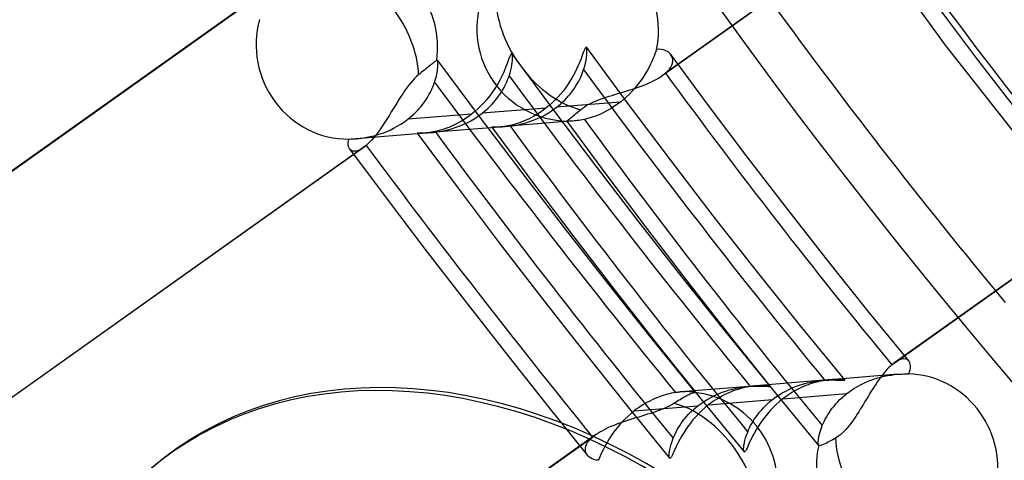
# Model space of a CAD drawing. Header units: millimetres. Extents: x -216 to 210, y -272 to 267.
# Tile 41 of 87: x -44.19 to -29.89, y -25.84 to -19.44. Entities that reach past the tile are written whole.
import ezdxf

# ---------------------------------------------------------------- set-up
doc = ezdxf.new("R2010")
doc.units = ezdxf.units.MM
doc.layers.add('MAIN-1', color=7, linetype='Continuous')

msp = doc.modelspace()

# ---------------------------------------------------------------- linework, layer by layer
at = {"layer": 'MAIN-1'}
for p, q in [((-30.46, -17.125), (-34.854, -20.25)), ((-30.419, -17.092), (-34.807, -20.213)), ((-32.626, -17.192), (-30.745, -19.809)), ((-48.195, -24.406), (-40.731, -19.096)), ((-40.685, -19.06), (-48.154, -24.373)), ((-35.985, -19.872), (-35.993, -19.892)), ((-35.978, -19.856), (-35.985, -19.872)), ((-35.971, -19.845), (-35.978, -19.856)), ((-35.966, -19.838), (-35.971, -19.845)), ((-35.961, -19.837), (-35.966, -19.838)), ((-35.956, -19.84), (-35.961, -19.837)), ((-35.957, -19.84), (-35.352, -20.66)), ((-35.952, -19.851), (-35.956, -19.84)), ((-35.95, -19.867), (-35.952, -19.851)), ((-35.948, -19.889), (-35.95, -19.867)), ((-34.936, -19.868), (-34.947, -19.899)), ((-34.899, -19.866), (-34.936, -19.868)), ((-34.864, -19.869), (-34.899, -19.866)), ((-34.832, -19.876), (-34.864, -19.869)), ((-34.803, -19.887), (-34.832, -19.876)), ((-30.745, -19.809), (-28.746, -22.352)), ((-37.086, -20.016), (-37.097, -20.044)), ((-37.077, -19.991), (-37.086, -20.016)), ((-37.068, -19.969), (-37.077, -19.991)), ((-37.061, -19.952), (-37.068, -19.969)), ((-37.054, -19.94), (-37.061, -19.952)), ((-37.048, -19.933), (-37.054, -19.94)), ((-37.043, -19.931), (-37.048, -19.933)), ((-37.038, -19.935), (-37.043, -19.931)), ((-37.039, -19.934), (-36.433, -20.752)), ((-37.035, -19.944), (-37.038, -19.935)), ((-37.032, -19.958), (-37.035, -19.944)), ((-37.031, -19.977), (-37.032, -19.958)), ((-37.03, -20), (-37.031, -19.977)), ((-37.031, -20.027), (-37.03, -20)), ((-36.034, -20.004), (-36.047, -20.038)), ((-36.022, -19.972), (-36.034, -20.004)), ((-36.011, -19.942), (-36.022, -19.972)), ((-36.001, -19.915), (-36.011, -19.942)), ((-35.993, -19.892), (-36.001, -19.915)), ((-35.96, -20.024), (-35.954, -19.984)), ((-35.954, -19.984), (-35.95, -19.948)), ((-35.95, -19.948), (-35.948, -19.916)), ((-35.948, -19.916), (-35.948, -19.889)), ((-34.989, -20.003), (-35.006, -20.042)), ((-34.973, -19.966), (-34.989, -20.003)), ((-34.96, -19.931), (-34.973, -19.966)), ((-34.947, -19.899), (-34.96, -19.931)), ((-34.776, -19.901), (-34.803, -19.887)), ((-34.753, -19.918), (-34.776, -19.901)), ((-34.733, -19.939), (-34.753, -19.918)), ((-34.718, -19.961), (-34.733, -19.939)), ((-34.729, -19.945), (-34.188, -20.681)), ((-34.708, -19.985), (-34.718, -19.961)), ((-34.702, -20.011), (-34.708, -19.985)), ((-34.701, -20.038), (-34.702, -20.011)), ((-38.29, -20.152), (-38.309, -20.168)), ((-38.271, -20.137), (-38.29, -20.152)), ((-38.253, -20.123), (-38.271, -20.137)), ((-38.237, -20.109), (-38.253, -20.123)), ((-38.222, -20.097), (-38.237, -20.109)), ((-38.208, -20.086), (-38.222, -20.097)), ((-38.195, -20.076), (-38.208, -20.086)), ((-38.183, -20.067), (-38.195, -20.076)), ((-38.172, -20.058), (-38.183, -20.067)), ((-38.162, -20.05), (-38.172, -20.058)), ((-38.153, -20.043), (-38.162, -20.05)), ((-38.145, -20.037), (-38.153, -20.043)), ((-38.138, -20.032), (-38.145, -20.037)), ((-38.133, -20.029), (-38.138, -20.032)), ((-38.129, -20.026), (-38.133, -20.029)), ((-38.127, -20.025), (-38.129, -20.026)), ((-38.126, -20.024), (-38.127, -20.025)), ((-38.125, -20.025), (-38.126, -20.024)), ((-38.123, -20.025), (-38.125, -20.025)), ((-38.122, -20.026), (-38.123, -20.025)), ((-38.121, -20.027), (-38.122, -20.026)), ((-38.118, -20.033), (-38.121, -20.027)), ((-38.121, -20.027), (-37.514, -20.843)), ((-38.12, -20.178), (-38.117, -20.155)), ((-38.116, -20.04), (-38.118, -20.033)), ((-38.117, -20.155), (-38.114, -20.133)), ((-38.114, -20.051), (-38.116, -20.04)), ((-38.113, -20.063), (-38.114, -20.051)), ((-38.114, -20.133), (-38.113, -20.112)), ((-38.112, -20.077), (-38.113, -20.063)), ((-38.113, -20.112), (-38.112, -20.094)), ((-38.112, -20.094), (-38.112, -20.077)), ((-37.136, -20.146), (-37.152, -20.185)), ((-37.121, -20.109), (-37.136, -20.146)), ((-37.108, -20.075), (-37.121, -20.109)), ((-37.097, -20.044), (-37.108, -20.075)), ((-37.054, -20.169), (-37.045, -20.129)), ((-37.045, -20.129), (-37.039, -20.092)), ((-37.039, -20.092), (-37.034, -20.058)), ((-37.034, -20.058), (-37.031, -20.027)), ((-36.098, -20.155), (-36.119, -20.197)), ((-36.079, -20.114), (-36.098, -20.155)), ((-36.062, -20.075), (-36.079, -20.114)), ((-36.047, -20.038), (-36.062, -20.075)), ((-36.006, -20.191), (-35.996, -20.162)), ((-35.996, -20.162), (-35.981, -20.114)), ((-35.981, -20.114), (-35.969, -20.068)), ((-35.969, -20.068), (-35.96, -20.024)), ((-35.046, -20.125), (-35.069, -20.168)), ((-35.025, -20.083), (-35.046, -20.125)), ((-35.006, -20.042), (-35.025, -20.083)), ((-34.776, -20.184), (-34.751, -20.154)), ((-34.751, -20.154), (-34.73, -20.125)), ((-34.73, -20.125), (-34.715, -20.095)), ((-34.715, -20.095), (-34.706, -20.066)), ((-34.706, -20.066), (-34.701, -20.038)), ((-38.453, -20.291), (-38.483, -20.323)), ((-38.423, -20.261), (-38.453, -20.291)), ((-38.392, -20.235), (-38.423, -20.261)), ((-38.371, -20.217), (-38.392, -20.235)), ((-38.35, -20.201), (-38.371, -20.217)), ((-38.33, -20.184), (-38.35, -20.201)), ((-38.309, -20.168), (-38.33, -20.184)), ((-38.151, -20.316), (-38.143, -20.286)), ((-38.143, -20.286), (-38.135, -20.257)), ((-38.135, -20.257), (-38.129, -20.23)), ((-38.129, -20.23), (-38.124, -20.203)), ((-38.124, -20.203), (-38.12, -20.178)), ((-37.191, -20.269), (-37.214, -20.313)), ((-37.171, -20.226), (-37.191, -20.269)), ((-37.152, -20.185), (-37.171, -20.226)), ((-37.1, -20.312), (-37.089, -20.283)), ((-37.089, -20.283), (-37.079, -20.255)), ((-37.079, -20.255), (-37.065, -20.211)), ((-37.065, -20.211), (-37.054, -20.169)), ((-36.167, -20.286), (-36.195, -20.331)), ((-36.142, -20.241), (-36.167, -20.286)), ((-36.119, -20.197), (-36.142, -20.241)), ((-36.073, -20.339), (-36.058, -20.309)), ((-36.058, -20.309), (-36.043, -20.279)), ((-36.043, -20.279), (-36.029, -20.249)), ((-36.029, -20.249), (-36.017, -20.22)), ((-36.017, -20.22), (-36.006, -20.191)), ((-35.151, -20.3), (-35.183, -20.345)), ((-35.122, -20.256), (-35.151, -20.3)), ((-35.094, -20.211), (-35.122, -20.256)), ((-35.069, -20.168), (-35.094, -20.211)), ((-34.976, -20.322), (-34.943, -20.305)), ((-34.943, -20.305), (-34.911, -20.287)), ((-34.911, -20.287), (-34.882, -20.269)), ((-34.882, -20.269), (-34.854, -20.25)), ((-34.854, -20.25), (-34.846, -20.244)), ((-34.846, -20.244), (-34.838, -20.238)), ((-34.838, -20.238), (-34.83, -20.232)), ((-34.83, -20.232), (-34.822, -20.226)), ((-34.822, -20.226), (-34.815, -20.22)), ((-34.815, -20.22), (-34.807, -20.213)), ((-34.807, -20.213), (-34.776, -20.184)), ((-38.569, -20.431), (-38.597, -20.471)), ((-38.541, -20.393), (-38.569, -20.431)), ((-38.512, -20.357), (-38.541, -20.393)), ((-38.483, -20.323), (-38.512, -20.357)), ((-38.208, -20.461), (-38.195, -20.432)), ((-38.195, -20.432), (-38.182, -20.403)), ((-38.182, -20.403), (-38.171, -20.374)), ((-38.171, -20.374), (-38.161, -20.346)), ((-38.161, -20.346), (-38.151, -20.316)), ((-37.267, -20.406), (-37.297, -20.453)), ((-37.239, -20.359), (-37.267, -20.406)), ((-37.214, -20.313), (-37.239, -20.359)), ((-37.173, -20.46), (-37.156, -20.43)), ((-37.156, -20.43), (-37.14, -20.4)), ((-37.14, -20.4), (-37.126, -20.37)), ((-37.126, -20.37), (-37.112, -20.341)), ((-37.112, -20.341), (-37.1, -20.312)), ((-36.257, -20.423), (-36.291, -20.468)), ((-36.225, -20.377), (-36.257, -20.423)), ((-36.195, -20.331), (-36.225, -20.377)), ((-36.149, -20.459), (-36.128, -20.43)), ((-36.128, -20.43), (-36.109, -20.399)), ((-36.109, -20.399), (-36.09, -20.369)), ((-36.09, -20.369), (-36.073, -20.339)), ((-35.327, -20.458), (-35.285, -20.445)), ((-35.253, -20.432), (-35.292, -20.475)), ((-35.285, -20.445), (-35.244, -20.431)), ((-35.217, -20.389), (-35.253, -20.432)), ((-35.244, -20.431), (-35.202, -20.417)), ((-35.183, -20.345), (-35.217, -20.389)), ((-35.202, -20.417), (-35.162, -20.402)), ((-35.162, -20.402), (-35.123, -20.387)), ((-35.123, -20.387), (-35.084, -20.372)), ((-35.084, -20.372), (-35.046, -20.356)), ((-35.046, -20.356), (-35.01, -20.339)), ((-35.01, -20.339), (-34.976, -20.322)), ((-38.652, -20.554), (-38.679, -20.597)), ((-38.624, -20.512), (-38.652, -20.554)), ((-38.597, -20.471), (-38.624, -20.512)), ((-38.293, -20.609), (-38.273, -20.58)), ((-38.273, -20.58), (-38.255, -20.55)), ((-38.255, -20.55), (-38.238, -20.52)), ((-38.238, -20.52), (-38.223, -20.49)), ((-38.223, -20.49), (-38.208, -20.461)), ((-37.403, -20.594), (-37.443, -20.64)), ((-37.365, -20.547), (-37.403, -20.594)), ((-37.33, -20.5), (-37.365, -20.547)), ((-37.297, -20.453), (-37.33, -20.5)), ((-37.276, -20.608), (-37.253, -20.579)), ((-37.253, -20.579), (-37.231, -20.549)), ((-37.231, -20.549), (-37.211, -20.52)), ((-37.211, -20.52), (-37.191, -20.49)), ((-37.191, -20.49), (-37.173, -20.46)), ((-36.367, -20.558), (-36.409, -20.601)), ((-36.328, -20.514), (-36.367, -20.558)), ((-36.291, -20.468), (-36.328, -20.514)), ((-36.271, -20.604), (-36.244, -20.576)), ((-36.244, -20.576), (-36.219, -20.547)), ((-36.219, -20.547), (-36.194, -20.518)), ((-36.194, -20.518), (-36.171, -20.489)), ((-36.171, -20.489), (-36.149, -20.459)), ((-35.788, -20.605), (-35.749, -20.59)), ((-35.749, -20.59), (-35.709, -20.576)), ((-35.709, -20.576), (-35.668, -20.563)), ((-35.668, -20.563), (-35.627, -20.549)), ((-35.627, -20.549), (-35.584, -20.536)), ((-35.584, -20.536), (-35.542, -20.523)), ((-35.542, -20.523), (-35.499, -20.51)), ((-35.499, -20.51), (-35.456, -20.497)), ((-35.456, -20.497), (-35.413, -20.485)), ((-35.374, -20.557), (-35.417, -20.596)), ((-35.413, -20.485), (-35.37, -20.472)), ((-35.332, -20.517), (-35.374, -20.557)), ((-35.37, -20.472), (-35.327, -20.458)), ((-35.292, -20.475), (-35.332, -20.517)), ((-38.762, -20.731), (-38.79, -20.777)), ((-38.734, -20.686), (-38.762, -20.731)), ((-38.707, -20.641), (-38.734, -20.686)), ((-38.679, -20.597), (-38.707, -20.641)), ((-38.408, -20.754), (-38.383, -20.725)), ((-38.383, -20.725), (-38.358, -20.697)), ((-38.358, -20.697), (-38.335, -20.668)), ((-38.335, -20.668), (-38.314, -20.639)), ((-38.314, -20.639), (-38.293, -20.609)), ((-37.53, -20.728), (-37.576, -20.769)), ((-37.486, -20.685), (-37.53, -20.728)), ((-37.443, -20.64), (-37.486, -20.685)), ((-36.543, -20.721), (-37.47, -20.796)), ((-37.41, -20.746), (-37.381, -20.72)), ((-37.381, -20.72), (-37.353, -20.693)), ((-37.353, -20.693), (-37.326, -20.665)), ((-37.326, -20.665), (-37.301, -20.636)), ((-37.301, -20.636), (-37.276, -20.608)), ((-36.543, -20.721), (-36.579, -20.748)), ((-36.497, -20.683), (-36.543, -20.721)), ((-36.452, -20.643), (-36.497, -20.683)), ((-36.409, -20.601), (-36.452, -20.643)), ((-36.442, -20.747), (-36.389, -20.708)), ((-35.462, -20.633), (-36.389, -20.708)), ((-36.389, -20.708), (-36.358, -20.683)), ((-36.358, -20.683), (-36.328, -20.658)), ((-36.328, -20.658), (-36.299, -20.631)), ((-36.299, -20.631), (-36.271, -20.604)), ((-36.042, -20.745), (-36.018, -20.725)), ((-36.018, -20.725), (-35.991, -20.706)), ((-35.991, -20.706), (-35.962, -20.688)), ((-35.962, -20.688), (-35.931, -20.67)), ((-35.931, -20.67), (-35.898, -20.653)), ((-35.898, -20.653), (-35.863, -20.636)), ((-35.863, -20.636), (-35.826, -20.62)), ((-35.826, -20.62), (-35.788, -20.605)), ((-35.606, -20.732), (-35.642, -20.753)), ((-35.57, -20.709), (-35.606, -20.732)), ((-35.534, -20.685), (-35.57, -20.709)), ((-35.498, -20.66), (-35.534, -20.685)), ((-35.462, -20.633), (-35.498, -20.66)), ((-35.417, -20.596), (-35.462, -20.633)), ((-35.352, -20.66), (-34.739, -21.475)), ((-34.188, -20.681), (-33.639, -21.412)), ((-38.846, -20.867), (-38.874, -20.911)), ((-38.818, -20.822), (-38.846, -20.867)), ((-38.79, -20.777), (-38.818, -20.822)), ((-37.624, -20.809), (-38.551, -20.884)), ((-38.551, -20.884), (-38.521, -20.86)), ((-38.521, -20.86), (-38.491, -20.834)), ((-38.491, -20.834), (-38.462, -20.808)), ((-38.462, -20.808), (-38.435, -20.781)), ((-38.435, -20.781), (-38.408, -20.754)), ((-37.697, -20.862), (-37.733, -20.886)), ((-37.66, -20.836), (-37.697, -20.862)), ((-37.624, -20.809), (-37.66, -20.836)), ((-37.633, -20.904), (-37.577, -20.871)), ((-37.576, -20.769), (-37.624, -20.809)), ((-37.577, -20.871), (-37.523, -20.835)), ((-37.523, -20.835), (-37.47, -20.796)), ((-37.514, -20.843), (-36.9, -21.654)), ((-37.47, -20.796), (-37.44, -20.772)), ((-37.44, -20.772), (-37.41, -20.746)), ((-36.799, -20.88), (-36.835, -20.897)), ((-36.762, -20.862), (-36.799, -20.88)), ((-36.725, -20.842), (-36.762, -20.862)), ((-36.688, -20.821), (-36.725, -20.842)), ((-36.725, -20.897), (-36.667, -20.873)), ((-36.652, -20.798), (-36.688, -20.821)), ((-36.667, -20.873), (-36.61, -20.847)), ((-36.615, -20.774), (-36.652, -20.798)), ((-36.579, -20.748), (-36.615, -20.774)), ((-36.61, -20.847), (-36.553, -20.817)), ((-36.553, -20.817), (-36.497, -20.783)), ((-36.497, -20.783), (-36.442, -20.747)), ((-36.433, -20.752), (-35.82, -21.565)), ((-36.214, -20.889), (-36.203, -20.881)), ((-36.203, -20.881), (-36.191, -20.871)), ((-36.191, -20.871), (-36.178, -20.86)), ((-36.178, -20.86), (-36.164, -20.848)), ((-36.164, -20.848), (-36.148, -20.834)), ((-36.148, -20.834), (-36.13, -20.819)), ((-36.13, -20.819), (-36.11, -20.802)), ((-36.11, -20.802), (-36.089, -20.784)), ((-36.089, -20.784), (-36.066, -20.765)), ((-36.066, -20.765), (-36.042, -20.745)), ((-35.954, -20.877), (-35.984, -20.885)), ((-35.922, -20.869), (-35.954, -20.877)), ((-35.889, -20.859), (-35.922, -20.869)), ((-35.856, -20.848), (-35.889, -20.859)), ((-35.822, -20.836), (-35.856, -20.848)), ((-35.787, -20.823), (-35.822, -20.836)), ((-35.751, -20.807), (-35.787, -20.823)), ((-35.715, -20.791), (-35.751, -20.807)), ((-35.679, -20.773), (-35.715, -20.791)), ((-35.642, -20.753), (-35.679, -20.773)), ((-38.931, -20.996), (-38.959, -21.037)), ((-38.902, -20.954), (-38.931, -20.996)), ((-38.874, -20.911), (-38.902, -20.954)), ((-38.809, -21.041), (-38.756, -21.015)), ((-38.756, -21.015), (-38.703, -20.986)), ((-38.703, -20.986), (-38.651, -20.955)), ((-38.651, -20.955), (-38.6, -20.921)), ((-38.6, -20.921), (-38.551, -20.884)), ((-37.218, -20.996), (-38.221, -21.078)), ((-37.99, -21.014), (-38.025, -21.027)), ((-37.954, -21.001), (-37.99, -21.014)), ((-37.973, -21.038), (-37.918, -21.023)), ((-37.918, -20.986), (-37.954, -21.001)), ((-37.881, -20.969), (-37.918, -20.986)), ((-37.918, -21.023), (-37.861, -21.005)), ((-37.844, -20.95), (-37.881, -20.969)), ((-37.861, -21.005), (-37.804, -20.985)), ((-37.807, -20.931), (-37.844, -20.95)), ((-37.77, -20.909), (-37.807, -20.931)), ((-37.804, -20.985), (-37.747, -20.961)), ((-37.733, -20.886), (-37.77, -20.909)), ((-37.747, -20.961), (-37.69, -20.934)), ((-37.69, -20.934), (-37.633, -20.904)), ((-37.324, -20.998), (-37.328, -20.997)), ((-37.328, -20.997), (-37.326, -20.997)), ((-37.328, -20.997), (-36.738, -21.797)), ((-37.326, -20.997), (-37.316, -20.997)), ((-37.313, -20.999), (-37.324, -20.998)), ((-37.316, -20.997), (-37.301, -20.996)), ((-37.297, -20.999), (-37.313, -20.999)), ((-37.301, -20.996), (-37.279, -20.996)), ((-37.275, -20.999), (-37.297, -20.999)), ((-37.279, -20.996), (-37.251, -20.995)), ((-37.248, -20.998), (-37.275, -20.999)), ((-37.251, -20.995), (-37.218, -20.994)), ((-37.217, -20.996), (-37.248, -20.998)), ((-37.218, -20.994), (-37.18, -20.993)), ((-37.196, -20.994), (-37.217, -20.996)), ((-37.173, -20.992), (-37.196, -20.994)), ((-37.18, -20.993), (-37.138, -20.99)), ((-37.149, -20.988), (-37.173, -20.992)), ((-37.124, -20.984), (-37.149, -20.988)), ((-36.136, -20.908), (-37.14, -20.99)), ((-37.138, -20.99), (-37.095, -20.986)), ((-37.097, -20.98), (-37.124, -20.984)), ((-37.07, -20.974), (-37.097, -20.98)), ((-37.095, -20.986), (-37.048, -20.98)), ((-37.039, -20.967), (-37.07, -20.974)), ((-37.048, -20.98), (-36.999, -20.972)), ((-37.007, -20.958), (-37.039, -20.967)), ((-36.975, -20.949), (-37.007, -20.958)), ((-36.999, -20.972), (-36.947, -20.962)), ((-36.941, -20.938), (-36.975, -20.949)), ((-36.947, -20.962), (-36.893, -20.95)), ((-36.906, -20.925), (-36.941, -20.938)), ((-36.871, -20.912), (-36.906, -20.925)), ((-36.893, -20.95), (-36.838, -20.935)), ((-36.835, -20.897), (-36.871, -20.912)), ((-36.838, -20.935), (-36.782, -20.917)), ((-36.782, -20.917), (-36.725, -20.897)), ((-36.24, -20.909), (-36.238, -20.908)), ((-36.238, -20.91), (-36.24, -20.909)), ((-36.24, -20.909), (-36.24, -20.909)), ((-36.24, -20.909), (-36.24, -20.909)), ((-36.24, -20.909), (-36.24, -20.909)), ((-36.24, -20.909), (-36.24, -20.909)), ((-36.24, -20.909), (-36.24, -20.909)), ((-36.24, -20.909), (-36.24, -20.909)), ((-36.24, -20.909), (-35.66, -21.701)), ((-36.238, -20.908), (-36.235, -20.906)), ((-36.233, -20.91), (-36.238, -20.91)), ((-36.235, -20.906), (-36.23, -20.902)), ((-36.224, -20.911), (-36.233, -20.91)), ((-36.23, -20.902), (-36.223, -20.896)), ((-36.212, -20.911), (-36.224, -20.911)), ((-36.223, -20.896), (-36.214, -20.889)), ((-36.197, -20.911), (-36.212, -20.911)), ((-36.179, -20.911), (-36.197, -20.911)), ((-36.159, -20.91), (-36.179, -20.911)), ((-36.136, -20.908), (-36.159, -20.91)), ((-36.114, -20.906), (-36.136, -20.908)), ((-36.091, -20.903), (-36.114, -20.906)), ((-36.066, -20.9), (-36.091, -20.903)), ((-36.04, -20.896), (-36.066, -20.9)), ((-36.013, -20.891), (-36.04, -20.896)), ((-35.984, -20.885), (-36.013, -20.891)), ((-39.34, -21.169), (-39.321, -21.167)), ((-39.321, -21.167), (-39.301, -21.166)), ((-38.299, -21.084), (-39.301, -21.166)), ((-39.301, -21.166), (-39.26, -21.162)), ((-39.26, -21.162), (-39.216, -21.157)), ((-39.216, -21.157), (-39.17, -21.15)), ((-39.17, -21.15), (-39.122, -21.141)), ((-39.122, -21.141), (-39.073, -21.13)), ((-39.073, -21.13), (-39.021, -21.117)), ((-39.045, -21.149), (-39.073, -21.182)), ((-39.016, -21.113), (-39.045, -21.149)), ((-39.021, -21.117), (-38.969, -21.102)), ((-38.988, -21.076), (-39.016, -21.113)), ((-38.959, -21.037), (-38.988, -21.076)), ((-38.969, -21.102), (-38.916, -21.084)), ((-38.916, -21.084), (-38.863, -21.064)), ((-38.863, -21.064), (-38.809, -21.041)), ((-38.41, -21.086), (-38.414, -21.085)), ((-38.414, -21.085), (-38.412, -21.085)), ((-38.414, -21.085), (-37.821, -21.885)), ((-38.412, -21.085), (-38.402, -21.084)), ((-38.399, -21.087), (-38.41, -21.086)), ((-38.402, -21.084), (-38.386, -21.084)), ((-38.382, -21.087), (-38.399, -21.087)), ((-38.386, -21.084), (-38.364, -21.084)), ((-38.359, -21.087), (-38.382, -21.087)), ((-38.364, -21.084), (-38.335, -21.084)), ((-38.331, -21.086), (-38.359, -21.087)), ((-38.335, -21.084), (-38.301, -21.083)), ((-38.298, -21.084), (-38.331, -21.086)), ((-38.301, -21.083), (-38.262, -21.081)), ((-38.277, -21.082), (-38.298, -21.084)), ((-38.255, -21.08), (-38.277, -21.082)), ((-38.262, -21.081), (-38.219, -21.078)), ((-38.232, -21.077), (-38.255, -21.08)), ((-38.207, -21.073), (-38.232, -21.077)), ((-38.219, -21.078), (-38.175, -21.074)), ((-38.182, -21.068), (-38.207, -21.073)), ((-38.155, -21.063), (-38.182, -21.068)), ((-38.175, -21.074), (-38.128, -21.068)), ((-38.124, -21.056), (-38.155, -21.063)), ((-38.128, -21.068), (-38.078, -21.06)), ((-38.092, -21.047), (-38.124, -21.056)), ((-38.059, -21.038), (-38.092, -21.047)), ((-38.078, -21.06), (-38.027, -21.05)), ((-38.025, -21.027), (-38.059, -21.038)), ((-38.027, -21.05), (-37.973, -21.038)), ((-39.197, -21.297), (-46.658, -26.604)), ((-39.156, -21.264), (-46.612, -26.568)), ((-39.417, -21.226), (-39.414, -21.199)), ((-39.417, -21.251), (-39.417, -21.226)), ((-39.414, -21.274), (-39.417, -21.251)), ((-39.414, -21.199), (-39.407, -21.171)), ((-39.407, -21.294), (-39.414, -21.274)), ((-39.407, -21.171), (-39.391, -21.171)), ((-39.397, -21.312), (-39.407, -21.294)), ((-39.391, -21.171), (-39.375, -21.17)), ((-39.375, -21.17), (-39.358, -21.17)), ((-39.358, -21.17), (-39.34, -21.169)), ((-39.197, -21.297), (-39.227, -21.317)), ((-39.19, -21.292), (-39.197, -21.297)), ((-39.184, -21.287), (-39.19, -21.292)), ((-39.177, -21.282), (-39.184, -21.287)), ((-39.17, -21.276), (-39.177, -21.282)), ((-39.163, -21.27), (-39.17, -21.276)), ((-39.156, -21.264), (-39.163, -21.27)), ((-39.129, -21.24), (-39.156, -21.264)), ((-39.101, -21.212), (-39.129, -21.24)), ((-39.073, -21.182), (-39.101, -21.212)), ((-27.084, -21.293), (-31.477, -24.418)), ((-39.384, -21.326), (-39.397, -21.312)), ((-39.396, -21.313), (-38.849, -22.046)), ((-39.369, -21.337), (-39.384, -21.326)), ((-39.351, -21.345), (-39.369, -21.337)), ((-39.33, -21.348), (-39.351, -21.345)), ((-39.307, -21.347), (-39.33, -21.348)), ((-39.282, -21.341), (-39.307, -21.347)), ((-39.256, -21.331), (-39.282, -21.341)), ((-39.227, -21.317), (-39.256, -21.331)), ((-33.639, -21.412), (-33.037, -22.196)), ((-31.519, -24.451), (-27.131, -21.33)), ((-35.82, -21.565), (-35.198, -22.373)), ((-34.739, -21.475), (-34.118, -22.285)), ((-36.9, -21.654), (-36.279, -22.461)), ((-35.66, -21.701), (-35.071, -22.486)), ((-36.738, -21.797), (-36.139, -22.592)), ((-37.821, -21.885), (-37.221, -22.679)), ((-38.849, -22.046), (-38.296, -22.776)), ((-34.118, -22.285), (-33.488, -23.088)), ((-33.037, -22.196), (-32.426, -22.975)), ((-35.198, -22.373), (-34.57, -23.176)), ((-36.279, -22.461), (-35.652, -23.263)), ((-36.139, -22.592), (-35.532, -23.382)), ((-35.071, -22.486), (-34.451, -23.294)), ((-37.221, -22.679), (-36.613, -23.47)), ((-38.296, -22.776), (-37.693, -23.558)), ((-32.426, -22.975), (-31.853, -23.69)), ((-33.488, -23.088), (-32.85, -23.886)), ((-35.652, -23.263), (-35.018, -24.06)), ((-34.57, -23.176), (-33.934, -23.973)), ((-34.451, -23.294), (-33.822, -24.095)), ((-35.532, -23.382), (-34.917, -24.167)), ((-37.693, -23.558), (-37.084, -24.337)), ((-36.613, -23.47), (-35.997, -24.256)), ((-31.853, -23.69), (-31.272, -24.399)), ((-33.934, -23.973), (-33.291, -24.764)), ((-32.85, -23.886), (-32.203, -24.677)), ((-35.018, -24.06), (-34.377, -24.852)), ((-34.917, -24.167), (-34.295, -24.945)), ((-33.822, -24.095), (-33.207, -24.862)), ((-35.997, -24.256), (-35.376, -25.036)), ((-37.084, -24.337), (-36.515, -25.054)), ((-31.519, -24.451), (-31.541, -24.471)), ((-31.512, -24.445), (-31.519, -24.451)), ((-31.505, -24.439), (-31.512, -24.445)), ((-31.498, -24.434), (-31.505, -24.439)), ((-31.491, -24.428), (-31.498, -24.434)), ((-31.484, -24.423), (-31.491, -24.428)), ((-31.477, -24.418), (-31.484, -24.423)), ((-31.446, -24.398), (-31.477, -24.418)), ((-31.417, -24.383), (-31.446, -24.398)), ((-31.389, -24.373), (-31.417, -24.383)), ((-31.363, -24.367), (-31.389, -24.373)), ((-31.34, -24.366), (-31.363, -24.367)), ((-31.318, -24.369), (-31.34, -24.366)), ((-31.299, -24.377), (-31.318, -24.369)), ((-31.283, -24.388), (-31.299, -24.377)), ((-31.269, -24.402), (-31.283, -24.388)), ((-31.259, -24.421), (-31.269, -24.402)), ((-31.251, -24.443), (-31.259, -24.421)), ((-31.247, -24.467), (-31.251, -24.443)), ((-31.432, -24.589), (-32.416, -24.67)), ((-31.656, -24.599), (-31.679, -24.63)), ((-31.633, -24.57), (-31.656, -24.599)), ((-31.609, -24.543), (-31.633, -24.57)), ((-31.586, -24.517), (-31.609, -24.543)), ((-31.564, -24.493), (-31.586, -24.517)), ((-31.579, -24.609), (-31.528, -24.6)), ((-31.541, -24.471), (-31.564, -24.493)), ((-31.528, -24.6), (-31.479, -24.594)), ((-31.479, -24.594), (-31.431, -24.589)), ((-31.431, -24.589), (-31.403, -24.587)), ((-31.403, -24.587), (-31.376, -24.586)), ((-31.376, -24.586), (-31.35, -24.585)), ((-31.35, -24.585), (-31.324, -24.584)), ((-31.324, -24.584), (-31.3, -24.584)), ((-31.3, -24.584), (-31.277, -24.584)), ((-31.277, -24.584), (-31.262, -24.553)), ((-31.262, -24.553), (-31.253, -24.523)), ((-31.253, -24.523), (-31.248, -24.494)), ((-31.248, -24.494), (-31.247, -24.467)), ((-32.512, -24.677), (-33.497, -24.758)), ((-32.852, -24.745), (-32.8, -24.729)), ((-32.8, -24.729), (-32.749, -24.716)), ((-32.737, -24.742), (-32.77, -24.754)), ((-32.749, -24.716), (-32.699, -24.704)), ((-32.704, -24.73), (-32.737, -24.742)), ((-32.671, -24.719), (-32.704, -24.73)), ((-32.699, -24.704), (-32.65, -24.695)), ((-32.639, -24.71), (-32.671, -24.719)), ((-32.65, -24.695), (-32.603, -24.688)), ((-32.608, -24.702), (-32.639, -24.71)), ((-32.578, -24.695), (-32.608, -24.702)), ((-32.603, -24.688), (-32.557, -24.682)), ((-32.548, -24.688), (-32.578, -24.695)), ((-32.557, -24.682), (-32.514, -24.678)), ((-32.52, -24.683), (-32.548, -24.688)), ((-32.492, -24.678), (-32.52, -24.683)), ((-32.514, -24.678), (-32.473, -24.675)), ((-32.479, -24.676), (-32.492, -24.678)), ((-32.466, -24.675), (-32.479, -24.676)), ((-32.473, -24.675), (-32.434, -24.673)), ((-32.454, -24.673), (-32.466, -24.675)), ((-32.442, -24.672), (-32.454, -24.673)), ((-32.43, -24.671), (-32.442, -24.672)), ((-32.434, -24.673), (-32.398, -24.672)), ((-32.418, -24.67), (-32.43, -24.671)), ((-32.383, -24.667), (-32.418, -24.67)), ((-32.398, -24.672), (-32.363, -24.672)), ((-32.35, -24.666), (-32.383, -24.667)), ((-32.363, -24.672), (-32.331, -24.673)), ((-32.319, -24.666), (-32.35, -24.666)), ((-32.331, -24.673), (-32.302, -24.674)), ((-32.292, -24.667), (-32.319, -24.666)), ((-32.302, -24.674), (-32.276, -24.675)), ((-32.267, -24.668), (-32.292, -24.667)), ((-32.276, -24.675), (-32.254, -24.676)), ((-32.246, -24.67), (-32.267, -24.668)), ((-32.254, -24.676), (-32.235, -24.677)), ((-32.229, -24.672), (-32.246, -24.67)), ((-32.235, -24.677), (-32.22, -24.677)), ((-32.216, -24.674), (-32.229, -24.672)), ((-32.22, -24.677), (-32.21, -24.678)), ((-32.207, -24.675), (-32.216, -24.674)), ((-32.21, -24.678), (-32.205, -24.677)), ((-32.204, -24.677), (-32.207, -24.675)), ((-32.205, -24.677), (-32.204, -24.677)), ((-32.019, -24.766), (-31.964, -24.737)), ((-31.964, -24.737), (-31.909, -24.71)), ((-31.909, -24.71), (-31.853, -24.687)), ((-31.853, -24.687), (-31.797, -24.666)), ((-31.797, -24.666), (-31.741, -24.648)), ((-31.749, -24.729), (-31.772, -24.764)), ((-31.726, -24.695), (-31.749, -24.729)), ((-31.741, -24.648), (-31.686, -24.632)), ((-31.703, -24.662), (-31.726, -24.695)), ((-31.679, -24.63), (-31.703, -24.662)), ((-31.686, -24.632), (-31.632, -24.619)), ((-31.632, -24.619), (-31.579, -24.609)), ((-34.779, -24.88), (-34.809, -24.889)), ((-34.748, -24.873), (-34.779, -24.88)), ((-34.719, -24.866), (-34.748, -24.873)), ((-34.69, -24.86), (-34.719, -24.866)), ((-34.662, -24.856), (-34.69, -24.86)), ((-34.647, -24.854), (-34.662, -24.856)), ((-34.633, -24.852), (-34.647, -24.854)), ((-34.619, -24.85), (-34.633, -24.852)), ((-34.605, -24.848), (-34.619, -24.85)), ((-34.592, -24.847), (-34.605, -24.848)), ((-34.579, -24.846), (-34.592, -24.847)), ((-33.593, -24.765), (-34.579, -24.846)), ((-34.552, -24.844), (-34.579, -24.846)), ((-34.528, -24.843), (-34.552, -24.844)), ((-34.504, -24.842), (-34.528, -24.843)), ((-34.482, -24.842), (-34.504, -24.842)), ((-34.462, -24.843), (-34.482, -24.842)), ((-34.48, -24.89), (-34.465, -24.882)), ((-34.465, -24.882), (-34.451, -24.876)), ((-34.444, -24.844), (-34.462, -24.843)), ((-34.451, -24.876), (-34.438, -24.87)), ((-34.427, -24.845), (-34.444, -24.844)), ((-34.438, -24.87), (-34.426, -24.865)), ((-34.413, -24.846), (-34.427, -24.845)), ((-34.426, -24.865), (-34.415, -24.86)), ((-34.415, -24.86), (-34.405, -24.857)), ((-34.401, -24.847), (-34.413, -24.846)), ((-34.405, -24.857), (-34.397, -24.855)), ((-34.391, -24.848), (-34.401, -24.847)), ((-34.397, -24.855), (-34.389, -24.853)), ((-34.384, -24.85), (-34.391, -24.848)), ((-34.389, -24.853), (-34.383, -24.853)), ((-34.379, -24.851), (-34.384, -24.85)), ((-34.383, -24.853), (-34.381, -24.853)), ((-34.381, -24.853), (-34.38, -24.852)), ((-34.38, -24.852), (-34.378, -24.852)), ((-34.377, -24.852), (-34.379, -24.851)), ((-34.378, -24.852), (-34.377, -24.852)), ((-34.377, -24.852), (-34.377, -24.852)), ((-34.377, -24.852), (-34.377, -24.852)), ((-34.089, -24.895), (-34.037, -24.872)), ((-34.037, -24.872), (-33.985, -24.851)), ((-33.985, -24.851), (-33.933, -24.833)), ((-33.92, -24.873), (-33.954, -24.889)), ((-33.933, -24.833), (-33.881, -24.817)), ((-33.887, -24.858), (-33.92, -24.873)), ((-33.855, -24.844), (-33.887, -24.858)), ((-33.881, -24.817), (-33.83, -24.804)), ((-33.822, -24.831), (-33.855, -24.844)), ((-33.83, -24.804), (-33.78, -24.792)), ((-33.789, -24.82), (-33.822, -24.831)), ((-33.757, -24.809), (-33.789, -24.82)), ((-33.78, -24.792), (-33.731, -24.783)), ((-33.726, -24.8), (-33.757, -24.809)), ((-33.731, -24.783), (-33.684, -24.776)), ((-33.695, -24.791), (-33.726, -24.8)), ((-33.664, -24.784), (-33.695, -24.791)), ((-33.684, -24.776), (-33.638, -24.77)), ((-33.635, -24.777), (-33.664, -24.784)), ((-33.638, -24.77), (-33.595, -24.766)), ((-33.606, -24.772), (-33.635, -24.777)), ((-33.577, -24.767), (-33.606, -24.772)), ((-33.595, -24.766), (-33.551, -24.763)), ((-33.564, -24.765), (-33.577, -24.767)), ((-33.551, -24.763), (-33.564, -24.765)), ((-33.551, -24.763), (-33.511, -24.761)), ((-33.538, -24.762), (-33.551, -24.763)), ((-33.525, -24.76), (-33.538, -24.762)), ((-33.512, -24.759), (-33.525, -24.76)), ((-33.5, -24.758), (-33.512, -24.759)), ((-33.511, -24.761), (-33.472, -24.76)), ((-33.465, -24.756), (-33.5, -24.758)), ((-33.472, -24.76), (-33.437, -24.76)), ((-33.433, -24.754), (-33.465, -24.756)), ((-33.437, -24.76), (-33.404, -24.761)), ((-33.403, -24.754), (-33.433, -24.754)), ((-33.404, -24.761), (-33.374, -24.762)), ((-33.376, -24.755), (-33.403, -24.754)), ((-33.353, -24.756), (-33.376, -24.755)), ((-33.374, -24.762), (-33.349, -24.763)), ((-33.332, -24.758), (-33.353, -24.756)), ((-33.349, -24.763), (-33.327, -24.764)), ((-33.316, -24.759), (-33.332, -24.758)), ((-33.327, -24.764), (-33.311, -24.765)), ((-33.303, -24.761), (-33.316, -24.759)), ((-33.311, -24.765), (-33.299, -24.765)), ((-33.295, -24.763), (-33.303, -24.761)), ((-33.299, -24.765), (-33.292, -24.765)), ((-33.291, -24.764), (-33.295, -24.763)), ((-33.292, -24.765), (-33.291, -24.764)), ((-33.207, -24.862), (-32.583, -25.623)), ((-33.16, -24.891), (-33.111, -24.861)), ((-33.111, -24.861), (-33.06, -24.833)), ((-33.101, -24.946), (-32.174, -24.87)), ((-33.06, -24.833), (-33.008, -24.807)), ((-33.004, -24.877), (-33.037, -24.899)), ((-33.008, -24.807), (-32.956, -24.784)), ((-32.971, -24.856), (-33.004, -24.877)), ((-32.937, -24.836), (-32.971, -24.856)), ((-32.956, -24.784), (-32.904, -24.763)), ((-32.904, -24.817), (-32.937, -24.836)), ((-32.904, -24.763), (-32.852, -24.745)), ((-32.87, -24.8), (-32.904, -24.817)), ((-32.836, -24.784), (-32.87, -24.8)), ((-32.803, -24.768), (-32.836, -24.784)), ((-32.77, -24.754), (-32.803, -24.768)), ((-32.208, -24.899), (-32.174, -24.87)), ((-32.174, -24.87), (-32.124, -24.833)), ((-32.124, -24.833), (-32.072, -24.798)), ((-32.072, -24.798), (-32.019, -24.766)), ((-31.842, -24.874), (-31.864, -24.911)), ((-31.819, -24.837), (-31.842, -24.874)), ((-31.795, -24.8), (-31.819, -24.837)), ((-31.772, -24.764), (-31.795, -24.8)), ((-35.102, -25.013), (-35.135, -25.033)), ((-35.069, -24.995), (-35.102, -25.013)), ((-35.036, -24.978), (-35.069, -24.995)), ((-35.003, -24.962), (-35.036, -24.978)), ((-34.97, -24.947), (-35.003, -24.962)), ((-34.937, -24.933), (-34.97, -24.947)), ((-34.905, -24.92), (-34.937, -24.933)), ((-34.873, -24.908), (-34.905, -24.92)), ((-34.841, -24.898), (-34.873, -24.908)), ((-34.809, -24.889), (-34.841, -24.898)), ((-34.75, -25.046), (-34.717, -25.029)), ((-34.717, -25.029), (-34.687, -25.01)), ((-34.687, -25.01), (-34.663, -24.995)), ((-34.663, -24.995), (-34.64, -24.981)), ((-34.64, -24.981), (-34.617, -24.968)), ((-34.617, -24.968), (-34.595, -24.954)), ((-34.595, -24.954), (-34.573, -24.941)), ((-34.573, -24.941), (-34.552, -24.929)), ((-34.552, -24.929), (-34.532, -24.918)), ((-34.532, -24.918), (-34.514, -24.908)), ((-34.514, -24.908), (-34.496, -24.898)), ((-34.496, -24.898), (-34.48, -24.89)), ((-34.336, -25.047), (-34.289, -25.012)), ((-34.295, -24.945), (-33.666, -25.717)), ((-34.289, -25.012), (-34.241, -24.979)), ((-34.241, -24.979), (-34.192, -24.949)), ((-34.192, -24.949), (-34.141, -24.921)), ((-34.182, -25.034), (-33.255, -24.958)), ((-34.15, -25.01), (-34.182, -25.034)), ((-34.118, -24.987), (-34.15, -25.01)), ((-34.141, -24.921), (-34.089, -24.895)), ((-34.086, -24.965), (-34.118, -24.987)), ((-34.053, -24.945), (-34.086, -24.965)), ((-34.02, -24.925), (-34.053, -24.945)), ((-33.987, -24.906), (-34.02, -24.925)), ((-33.954, -24.889), (-33.987, -24.906)), ((-33.355, -25.046), (-33.323, -25.016)), ((-33.323, -25.016), (-33.29, -24.987)), ((-33.29, -24.987), (-33.255, -24.958)), ((-33.255, -24.958), (-33.208, -24.924)), ((-33.198, -25.028), (-33.243, -25.073)), ((-33.208, -24.924), (-33.16, -24.891)), ((-33.15, -24.986), (-33.198, -25.028)), ((-33.101, -24.946), (-33.15, -24.986)), ((-33.069, -24.922), (-33.101, -24.946)), ((-33.037, -24.899), (-33.069, -24.922)), ((-32.359, -25.051), (-32.332, -25.019)), ((-32.332, -25.019), (-32.303, -24.988)), ((-32.303, -24.988), (-32.273, -24.957)), ((-32.273, -24.957), (-32.241, -24.928)), ((-32.241, -24.928), (-32.208, -24.899)), ((-31.932, -25.024), (-31.955, -25.061)), ((-31.91, -24.986), (-31.932, -25.024)), ((-31.887, -24.949), (-31.91, -24.986)), ((-31.864, -24.911), (-31.887, -24.949)), ((-36.515, -25.054), (-35.939, -25.768)), ((-35.376, -25.036), (-34.748, -25.81)), ((-35.307, -25.158), (-35.351, -25.196)), ((-35.263, -25.122), (-35.307, -25.158)), ((-35.263, -25.122), (-34.336, -25.047)), ((-35.231, -25.098), (-35.263, -25.122)), ((-35.2, -25.076), (-35.231, -25.098)), ((-35.167, -25.054), (-35.2, -25.076)), ((-35.135, -25.033), (-35.167, -25.054)), ((-35.105, -25.18), (-35.062, -25.166)), ((-35.062, -25.166), (-35.02, -25.153)), ((-35.02, -25.153), (-34.979, -25.139)), ((-34.979, -25.139), (-34.938, -25.125)), ((-34.938, -25.125), (-34.898, -25.111)), ((-34.898, -25.111), (-34.859, -25.096)), ((-34.859, -25.096), (-34.821, -25.08)), ((-34.821, -25.08), (-34.785, -25.064)), ((-34.785, -25.064), (-34.75, -25.046)), ((-34.496, -25.198), (-34.467, -25.166)), ((-34.467, -25.166), (-34.437, -25.135)), ((-34.437, -25.135), (-34.405, -25.105)), ((-34.405, -25.105), (-34.371, -25.075)), ((-34.371, -25.075), (-34.336, -25.047)), ((-34.324, -25.161), (-34.367, -25.206)), ((-34.278, -25.116), (-34.324, -25.161)), ((-34.231, -25.074), (-34.278, -25.116)), ((-34.182, -25.034), (-34.231, -25.074)), ((-33.467, -25.173), (-33.441, -25.14)), ((-33.441, -25.14), (-33.414, -25.109)), ((-33.414, -25.109), (-33.385, -25.077)), ((-33.385, -25.077), (-33.355, -25.046)), ((-33.327, -25.164), (-33.365, -25.211)), ((-33.286, -25.118), (-33.327, -25.164)), ((-33.243, -25.073), (-33.286, -25.118)), ((-32.451, -25.18), (-32.431, -25.148)), ((-32.431, -25.148), (-32.408, -25.115)), ((-32.408, -25.115), (-32.384, -25.083)), ((-32.384, -25.083), (-32.359, -25.051)), ((-32.022, -25.169), (-32.044, -25.204)), ((-31.999, -25.133), (-32.022, -25.169)), ((-31.977, -25.097), (-31.999, -25.133)), ((-31.955, -25.061), (-31.977, -25.097)), ((-35.539, -25.322), (-35.498, -25.307)), ((-35.498, -25.307), (-35.455, -25.291)), ((-35.432, -25.277), (-35.47, -25.318)), ((-35.455, -25.291), (-35.412, -25.276)), ((-35.392, -25.236), (-35.432, -25.277)), ((-35.412, -25.276), (-35.368, -25.262)), ((-35.351, -25.196), (-35.392, -25.236)), ((-35.368, -25.262), (-35.324, -25.248)), ((-35.324, -25.248), (-35.28, -25.234)), ((-35.28, -25.234), (-35.236, -25.22)), ((-35.236, -25.22), (-35.192, -25.207)), ((-35.192, -25.207), (-35.148, -25.193)), ((-35.148, -25.193), (-35.105, -25.18)), ((-34.596, -25.329), (-34.574, -25.296)), ((-34.574, -25.296), (-34.55, -25.263)), ((-34.55, -25.263), (-34.524, -25.23)), ((-34.524, -25.23), (-34.496, -25.198)), ((-34.446, -25.299), (-34.481, -25.346)), ((-34.408, -25.252), (-34.446, -25.299)), ((-34.367, -25.206), (-34.408, -25.252)), ((-33.57, -25.335), (-33.553, -25.303)), ((-33.553, -25.303), (-33.534, -25.271)), ((-33.534, -25.271), (-33.513, -25.238)), ((-33.513, -25.238), (-33.491, -25.206)), ((-33.491, -25.206), (-33.467, -25.173)), ((-33.432, -25.304), (-33.462, -25.35)), ((-33.4, -25.258), (-33.432, -25.304)), ((-33.365, -25.211), (-33.4, -25.258)), ((-32.53, -25.336), (-32.517, -25.306)), ((-32.517, -25.306), (-32.503, -25.275)), ((-32.503, -25.275), (-32.487, -25.244)), ((-32.487, -25.244), (-32.47, -25.212)), ((-32.47, -25.212), (-32.451, -25.18)), ((-32.113, -25.303), (-32.137, -25.334)), ((-32.09, -25.271), (-32.113, -25.303)), ((-32.067, -25.238), (-32.09, -25.271)), ((-32.044, -25.204), (-32.067, -25.238)), ((-35.82, -25.465), (-35.792, -25.446)), ((-35.792, -25.446), (-35.761, -25.427)), ((-35.761, -25.427), (-35.728, -25.409)), ((-35.728, -25.409), (-35.694, -25.39)), ((-35.694, -25.39), (-35.657, -25.373)), ((-35.657, -25.373), (-35.619, -25.355)), ((-35.619, -25.355), (-35.58, -25.339)), ((-35.57, -25.446), (-35.599, -25.488)), ((-35.58, -25.339), (-35.539, -25.322)), ((-35.539, -25.403), (-35.57, -25.446)), ((-35.505, -25.361), (-35.539, -25.403)), ((-35.47, -25.318), (-35.505, -25.361)), ((-34.683, -25.49), (-34.669, -25.458)), ((-34.669, -25.458), (-34.653, -25.426)), ((-34.653, -25.426), (-34.636, -25.394)), ((-34.636, -25.394), (-34.617, -25.362)), ((-34.617, -25.362), (-34.596, -25.329)), ((-34.543, -25.439), (-34.571, -25.485)), ((-34.513, -25.393), (-34.543, -25.439)), ((-34.481, -25.346), (-34.513, -25.393)), ((-33.629, -25.472), (-33.613, -25.429)), ((-33.613, -25.429), (-33.6, -25.398)), ((-33.6, -25.398), (-33.586, -25.367)), ((-33.586, -25.367), (-33.57, -25.335)), ((-33.514, -25.439), (-33.537, -25.481)), ((-33.489, -25.395), (-33.514, -25.439)), ((-33.462, -25.35), (-33.489, -25.395)), ((-32.575, -25.48), (-32.569, -25.454)), ((-32.569, -25.454), (-32.561, -25.426)), ((-32.561, -25.426), (-32.552, -25.397)), ((-32.552, -25.397), (-32.542, -25.367)), ((-32.542, -25.367), (-32.53, -25.336)), ((-32.236, -25.442), (-32.261, -25.465)), ((-32.211, -25.418), (-32.236, -25.442)), ((-32.186, -25.391), (-32.211, -25.418)), ((-32.161, -25.363), (-32.186, -25.391)), ((-32.137, -25.334), (-32.161, -25.363)), ((-43.324, -30.806), (-35.867, -25.502)), ((-35.821, -25.466), (-43.282, -30.773)), ((-35.953, -25.609), (-35.939, -25.582)), ((-35.939, -25.582), (-35.919, -25.555)), ((-35.919, -25.555), (-35.896, -25.529)), ((-35.896, -25.529), (-35.867, -25.502)), ((-35.867, -25.502), (-35.86, -25.496)), ((-35.86, -25.496), (-35.852, -25.49)), ((-35.852, -25.49), (-35.845, -25.484)), ((-35.845, -25.484), (-35.837, -25.478)), ((-35.837, -25.478), (-35.829, -25.472)), ((-35.829, -25.472), (-35.82, -25.465)), ((-35.651, -25.571), (-35.674, -25.612)), ((-35.626, -25.53), (-35.651, -25.571)), ((-35.599, -25.488), (-35.626, -25.53)), ((-34.725, -25.605), (-34.712, -25.564)), ((-34.712, -25.564), (-34.696, -25.52)), ((-34.696, -25.52), (-34.683, -25.49)), ((-34.618, -25.571), (-34.639, -25.611)), ((-34.596, -25.529), (-34.618, -25.571)), ((-34.571, -25.485), (-34.596, -25.529)), ((-33.667, -25.621), (-33.661, -25.588)), ((-33.661, -25.588), (-33.653, -25.552)), ((-33.653, -25.552), (-33.643, -25.513)), ((-33.643, -25.513), (-33.629, -25.472)), ((-33.591, -25.593), (-33.606, -25.625)), ((-33.575, -25.559), (-33.591, -25.593)), ((-33.557, -25.521), (-33.575, -25.559)), ((-33.537, -25.481), (-33.557, -25.521)), ((-32.589, -25.584), (-32.588, -25.568)), ((-32.589, -25.598), (-32.589, -25.584)), ((-32.588, -25.609), (-32.589, -25.598)), ((-32.588, -25.568), (-32.587, -25.549)), ((-32.587, -25.549), (-32.584, -25.528)), ((-32.584, -25.528), (-32.58, -25.505)), ((-32.58, -25.505), (-32.575, -25.48)), ((-32.495, -25.601), (-32.517, -25.611)), ((-32.47, -25.589), (-32.495, -25.601)), ((-32.442, -25.575), (-32.47, -25.589)), ((-32.41, -25.559), (-32.442, -25.575)), ((-32.375, -25.54), (-32.41, -25.559)), ((-32.338, -25.519), (-32.375, -25.54)), ((-32.312, -25.503), (-32.338, -25.519)), ((-32.287, -25.485), (-32.312, -25.503)), ((-32.261, -25.465), (-32.287, -25.485)), ((-35.971, -25.684), (-35.969, -25.66)), ((-35.968, -25.707), (-35.971, -25.684)), ((-35.969, -25.66), (-35.964, -25.634)), ((-35.962, -25.729), (-35.968, -25.707)), ((-35.964, -25.634), (-35.953, -25.609)), ((-35.952, -25.75), (-35.962, -25.729)), ((-35.731, -25.723), (-35.746, -25.756)), ((-35.713, -25.688), (-35.731, -25.723)), ((-35.694, -25.65), (-35.713, -25.688)), ((-35.674, -25.612), (-35.694, -25.65)), ((-34.754, -25.767), (-34.753, -25.742)), ((-34.753, -25.742), (-34.749, -25.713)), ((-34.749, -25.713), (-34.744, -25.681)), ((-34.744, -25.681), (-34.736, -25.644)), ((-34.736, -25.644), (-34.725, -25.605)), ((-34.7, -25.744), (-34.711, -25.768)), ((-34.687, -25.716), (-34.7, -25.744)), ((-34.673, -25.684), (-34.687, -25.716)), ((-34.657, -25.649), (-34.673, -25.684)), ((-34.639, -25.611), (-34.657, -25.649)), ((-33.672, -25.674), (-33.67, -25.65)), ((-33.671, -25.694), (-33.672, -25.674)), ((-33.669, -25.708), (-33.671, -25.694)), ((-33.67, -25.65), (-33.667, -25.621)), ((-33.666, -25.717), (-33.669, -25.708)), ((-33.661, -25.72), (-33.666, -25.717)), ((-33.655, -25.717), (-33.661, -25.72)), ((-33.648, -25.708), (-33.655, -25.717)), ((-33.639, -25.695), (-33.648, -25.708)), ((-33.629, -25.676), (-33.639, -25.695)), ((-33.618, -25.652), (-33.629, -25.676)), ((-33.606, -25.625), (-33.618, -25.652)), ((-32.586, -25.617), (-32.588, -25.609)), ((-32.583, -25.623), (-32.586, -25.617)), ((-32.582, -25.623), (-32.583, -25.623)), ((-32.583, -25.623), (-32.583, -25.623)), ((-32.582, -25.624), (-32.582, -25.623)), ((-32.582, -25.623), (-32.582, -25.623)), ((-32.582, -25.623), (-32.582, -25.623)), ((-32.582, -25.624), (-32.582, -25.624)), ((-32.576, -25.626), (-32.582, -25.624)), ((-32.566, -25.626), (-32.576, -25.626)), ((-32.554, -25.623), (-32.566, -25.626)), ((-32.537, -25.618), (-32.554, -25.623)), ((-32.517, -25.611), (-32.537, -25.618)), ((-35.938, -25.769), (-35.952, -25.75)), ((-35.92, -25.788), (-35.938, -25.769)), ((-35.898, -25.804), (-35.92, -25.788)), ((-35.873, -25.818), (-35.898, -25.804)), ((-35.846, -25.828), (-35.873, -25.818)), ((-35.816, -25.836), (-35.846, -25.828)), ((-35.784, -25.84), (-35.816, -25.836)), ((-35.773, -25.815), (-35.784, -25.84)), ((-35.76, -25.787), (-35.773, -25.815)), ((-35.746, -25.756), (-35.76, -25.787)), ((-34.754, -25.787), (-34.754, -25.767)), ((-34.752, -25.801), (-34.754, -25.787)), ((-34.748, -25.81), (-34.752, -25.801)), ((-34.743, -25.813), (-34.748, -25.81)), ((-34.737, -25.81), (-34.743, -25.813)), ((-34.73, -25.801), (-34.737, -25.81)), ((-34.721, -25.787), (-34.73, -25.801)), ((-34.711, -25.768), (-34.721, -25.787))]:
    msp.add_line(p, q, dxfattribs=at)
for centre, major_axis, ratio, start_param, end_param in [((-0.5, -0.433), (123.73, -142.871), 0.75, 0.713724, 3.451437), ((0, 0), (-123.075, 142.115), 0.75, -2.427868, 0.713724), ((-43, -37.239), (-117.838, 136.067), 0.75, -3.141592, -0.857072), ((-43, -37.239), (117.183, -135.311), 0.75, 0, 2.284521), ((-43, -37.239), (-117.838, 136.067), 0.75, 0, 2.284521), ((-43, -37.239), (117.183, -135.311), 0.75, -3.141592, -0.857072), ((0, 0), (-123.075, 142.115), 0.75, 0.713724, 3.855317), ((-0.5, -0.433), (123.73, -142.871), 0.75, -2.427868, -0.309845), ((-5, -4.33), (-117.838, 136.067), 0.75, 0.713724, 2.284521), ((4.15, 3.594), (-36.258, 41.867), 0.75, 0.63008, 2.284521), ((7.293, 6.316), (-36.913, 42.623), 0.75, 0.713724, 3.141578), ((4.65, 4.027), (36.913, -42.623), 0.75, -2.427868, -0.857072), ((7.293, 6.316), (-42.186, 48.712), 0.75, 0.803149, 3.087015), ((-29.6, -25.634), (26.366, -30.445), 0.75, 0.713724, 3.141578), ((0, 0), (29.296, -33.828), 0.75, -2.427868, -0.000014), ((-37, -32.043), (-25.712, 29.689), 0.75, -0.857072, 2.284521), ((-36.5, -31.61), (-26.366, 30.445), 0.75, -2.427868, -0.857072), ((-37, -32.043), (-25.712, 29.689), 0.75, 2.284521, 5.426113), ((-29.6, -25.634), (-28.968, 33.45), 0.75, 0.465009, 2.284521), ((-29.35, -25.418), (-29.296, 33.828), 0.75, 0.713724, 2.284521), ((-29.6, -25.634), (26.366, -30.445), 0.75, -2.427868, -0.000014), ((7.798, 6.753), (-38.51, 44.467), 0.75, 1.450499, 1.547746), ((7.798, 6.753), (39.3, -45.379), 0.75, -1.690116, -1.594824), ((8.129, 7.04), (-39.491, 45.6), 0.75, 1.454597, 1.543648), ((-36.21, -19.567), (0.461, -1.265), 0.961565, 1.006733, 2.750259), ((-39.453, -19.831), (0.109, -1.338), 0.996262, 1.344543, 2.902732), ((-36.21, -19.567), (0.109, -1.338), 0.996262, -1.968262, -0.103819), ((-36.21, -19.567), (-0.778, 1.094), 0.65974, 0.773464, 1.633869), ((7.798, 6.753), (42.186, -48.712), 0.75, -1.686854, -1.598086), ((-39.453, -19.831), (0.778, -1.094), 0.65974, 0.791511, 1.633869), ((-39.453, -19.831), (0.461, -1.265), 0.961565, -2.207466, -0.327247), ((-36.21, -19.567), (-0.778, 1.094), 0.65974, 1.633869, 2.477434), ((12.529, 10.85), (50.037, -57.778), 0.75, -1.679914, -1.605026), ((16.929, 14.661), (55.896, -64.543), 0.75, -1.675961, -1.608979), ((8.129, 7.04), (44.178, -51.012), 0.75, -1.682268, -1.602672), ((21.329, 18.471), (61.755, -71.309), 0.75, -1.672763, -1.612177), ((12.529, 10.85), (-51.209, 59.131), 0.75, 1.463032, 1.535213), ((8.129, 7.04), (-45.35, 52.365), 0.75, 1.458399, 1.539846), ((16.929, 14.661), (-57.068, 65.897), 0.75, 1.466719, 1.531526), ((21.329, 18.471), (-62.927, 72.662), 0.75, 1.471186, 1.527059), ((-36.5, -31.61), (-26.366, 30.445), 0.75, 0.713724, 2.284521), ((-37, -32.043), (-5.273, 6.089), 0.75, -2.427868, -0.000041), ((-37.05, -32.086), (-5.273, 6.089), 0.75, -2.427868, -0.000041), ((-31.278, -25.924), (0.461, -1.265), 0.961565, 1.03474, 2.778266), ((-34.52, -26.188), (0.109, -1.338), 0.996262, 1.399528, 2.957717), ((-34.52, -26.188), (0.778, -1.094), 0.65974, 1.633869, 2.476227), ((-31.278, -25.924), (-0.778, 1.094), 0.65974, 0.790303, 1.633869), ((-34.52, -26.188), (0.778, -1.094), 0.65974, 0.782895, 1.633869), ((-31.278, -25.924), (0.109, -1.338), 0.996262, -1.877106, -0.012664)]:
    msp.add_ellipse(centre, major_axis=major_axis, ratio=ratio, start_param=start_param, end_param=end_param, dxfattribs=at)

doc.saveas('drawing.dxf')
